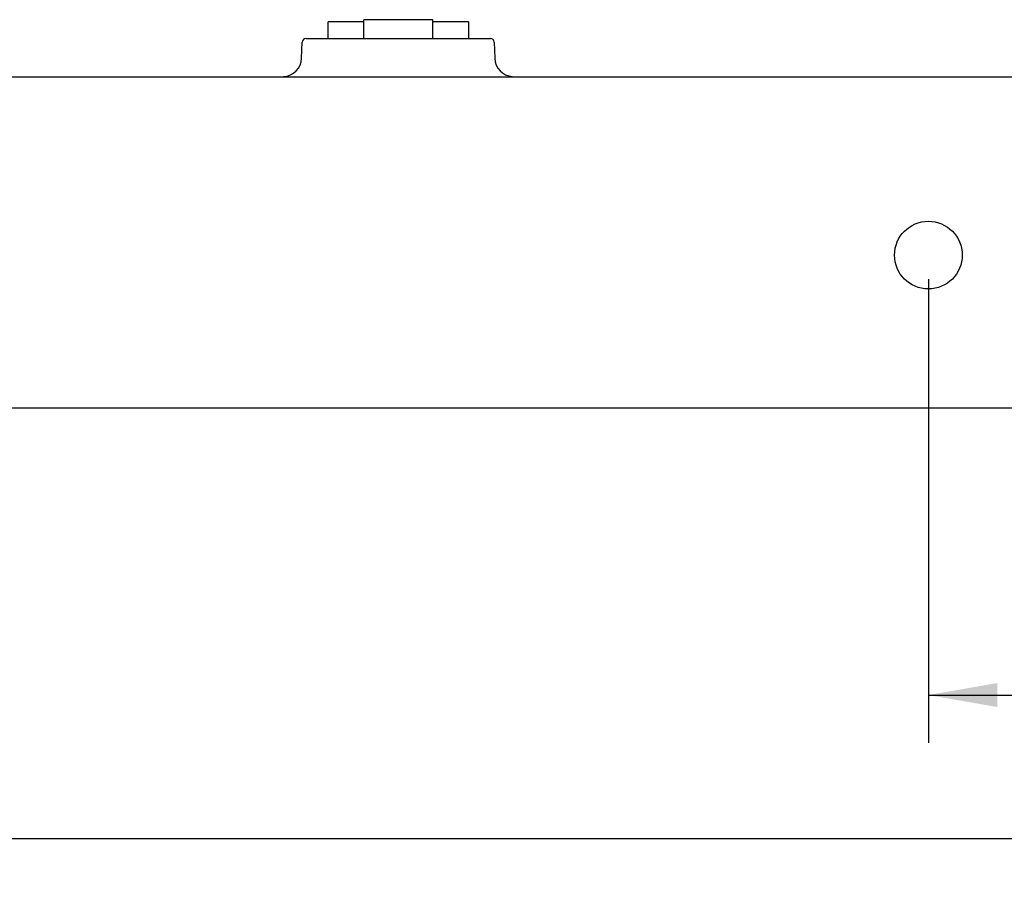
# Model space of a CAD drawing. Header units: inches. Extents: x 0 to 34, y 0 to 22.
# Tile 6 of 26: x 10.9 to 13.4, y 8.9 to 11.1. Entities that reach past the tile are written whole.
import ezdxf

# ---------------------------------------------------------------- set-up
doc = ezdxf.new("R2010")
doc.units = ezdxf.units.IN
doc.header["$LTSCALE"] = 1.87
doc.header["$MEASUREMENT"] = 0
doc.layers.get('0').update_dxf_attribs({"linetype": 'CONTINUOUS'})
doc.layers.add('DIMENSIONS', color=7, linetype='CONTINUOUS')
doc.styles.get("Standard").update_dxf_attribs({"font": 'txt', "width": 0.8})
doc.dimstyles.new('DIMSTYLE_2', dxfattribs={"dimtxt": 0.125, "dimasz": 0.18, "dimexe": 0.18, "dimexo": 0.0625, "dimgap": 0.09, "dimtad": 0, "dimtih": 1, "dimtoh": 1, "dimdec": 3, "dimzin": 4, "dimdsep": 46, "dimtxsty": 'STANDARD', "dimblk": '_FILLED', "dimblk1": '_FILLED', "dimblk2": '_FILLED', "dimcen": 0.09, "dimadec": 0, "dimazin": 0, "dimtp": 0.01, "dimtm": 0.01, "dimtfac": 1, "dimtdec": 3, "dimtofl": 0, "dimtmove": 0, "dimatfit": 3, "dimldrblk": '_FILLED', "dimfxl": 1, "dimtolj": 1, "dimtzin": 4, "dimarcsym": 0})

# ---------------------------------------------------------------- blocks, each defined once
blk = doc.blocks.new('_FILLED')
at = {"color": 0, "linetype": 'BYBLOCK'}
blk.add_solid([(0, 0), (-1, 0.174), (-1, -0.174)], dxfattribs=at)
blk = doc.blocks.new('*D26')
at = {"layer": 'DIMENSIONS', "color": 2, "linetype": 'CONTINUOUS'}
for p, q in [((25.7499, 10.5758), (25.7499, 8.8533)), ((8.3899, 10.2458), (8.3899, 8.8533)), ((8.3899, 8.9783), (16.2449, 8.9783)), ((25.7499, 8.9783), (17.8949, 8.9783))]:
    blk.add_line(p, q, dxfattribs=at)
at = {"layer": 'DIMENSIONS', "color": 2, "linetype": 'CONTINUOUS', "xscale": 0.18, "yscale": 0.18, "zscale": 0.18, "rotation": 180}
blk.add_blockref('_FILLED', (8.3899, 8.9783), dxfattribs=at)
at = {"layer": 'DIMENSIONS', "color": 2, "linetype": 'CONTINUOUS', "xscale": 0.18, "yscale": 0.18, "zscale": 0.18}
blk.add_blockref('_FILLED', (25.7499, 8.9783), dxfattribs=at)
at = {"layer": 'DIMENSIONS', "color": 2, "linetype": 'CONTINUOUS', "width": 0.8}
for s, p in [('17.360', (16.3074, 8.9158)), ('[', (17.0324, 8.9158)), ('440.94', (17.1324, 8.9158)), (']', (17.7324, 8.9158))]:
    blk.add_text(s, height=0.125, dxfattribs=at).set_placement(p)
blk = doc.blocks.new('*D27')
at = {"layer": 'DIMENSIONS', "color": 2, "linetype": 'CONTINUOUS'}
for p, q in [((13.2299, 10.4408), (13.2299, 9.2283)), ((20.9099, 10.4408), (20.9099, 9.2283)), ((13.2299, 9.3533), (16.2949, 9.3533)), ((20.9099, 9.3533), (17.8449, 9.3533))]:
    blk.add_line(p, q, dxfattribs=at)
at = {"layer": 'DIMENSIONS', "color": 2, "linetype": 'CONTINUOUS', "xscale": 0.18, "yscale": 0.18, "zscale": 0.18, "rotation": 180}
blk.add_blockref('_FILLED', (13.2299, 9.3533), dxfattribs=at)
at = {"layer": 'DIMENSIONS', "color": 2, "linetype": 'CONTINUOUS', "xscale": 0.18, "yscale": 0.18, "zscale": 0.18}
blk.add_blockref('_FILLED', (20.9099, 9.3533), dxfattribs=at)
at = {"layer": 'DIMENSIONS', "color": 2, "linetype": 'CONTINUOUS', "width": 0.8}
for s, p in [('7.680', (16.3574, 9.2908)), ('[', (16.9824, 9.2908)), ('195.07', (17.0824, 9.2908)), (']', (17.6824, 9.2908))]:
    blk.add_text(s, height=0.125, dxfattribs=at).set_placement(p)

msp = doc.modelspace()

# ---------------------------------------------------------------- linework, layer by layer
at = {"color": 7, "linetype": 'CONTINUOUS'}
for p, q in [((11.6614, 11.0698), (11.6614, 11.1128)), ((11.7549, 11.1128), (11.6614, 11.1128)), ((11.7549, 11.0698), (11.7549, 11.1188)), ((11.9349, 11.1188), (11.7549, 11.1188)), ((11.9349, 11.0698), (11.9349, 11.1188)), ((12.0284, 11.1128), (11.9349, 11.1128)), ((12.0284, 11.1128), (12.0284, 11.0698)), ((11.604, 11.0698), (12.0857, 11.0698)), ((11.5925, 11.018), (11.594, 11.0601)), ((12.0957, 11.0601), (12.0972, 11.018)), ((8.3899, 10.9698), (25.6499, 10.9698)), ((25.6499, 10.1033), (8.4899, 10.1033))]:
    msp.add_line(p, q, dxfattribs=at)
msp.add_circle((13.2299, 10.5033), 0.0885, dxfattribs=at)
for centre, radius, start, end in [((11.604, 11.0598), 0.01, 90.0022, 178), ((12.0857, 11.0598), 0.01, 2, 89.9978), ((11.5426, 11.0198), 0.05, 272.8336, 358), ((12.1471, 11.0198), 0.05, 182, 264.8235)]:
    msp.add_arc(centre, radius, start, end, dxfattribs=at)

# ---------------------------------------------------------------- dimensions: what is measured, and where the dimension line sits
at = {"layer": 'DIMENSIONS', "color": 2, "linetype": 'CONTINUOUS'}
for base, p1, p2, picture, middle in [((25.7499, 8.9783), (8.3899, 10.2458), (25.7499, 10.5758), '*D26', (17.0699, 8.9783)), ((20.9099, 9.3533), (13.2299, 10.4408), (20.9099, 10.4408), '*D27', (17.0699, 9.3533))]:
    dim = msp.add_linear_dim(base=base, p1=p1, p2=p2, dimstyle='DIMSTYLE_2', dxfattribs=at)
    dim.commit()
    dim.dimension.update_dxf_attribs({"geometry": picture, "text_midpoint": middle, "dimtype": 160})

doc.saveas('drawing.dxf')
